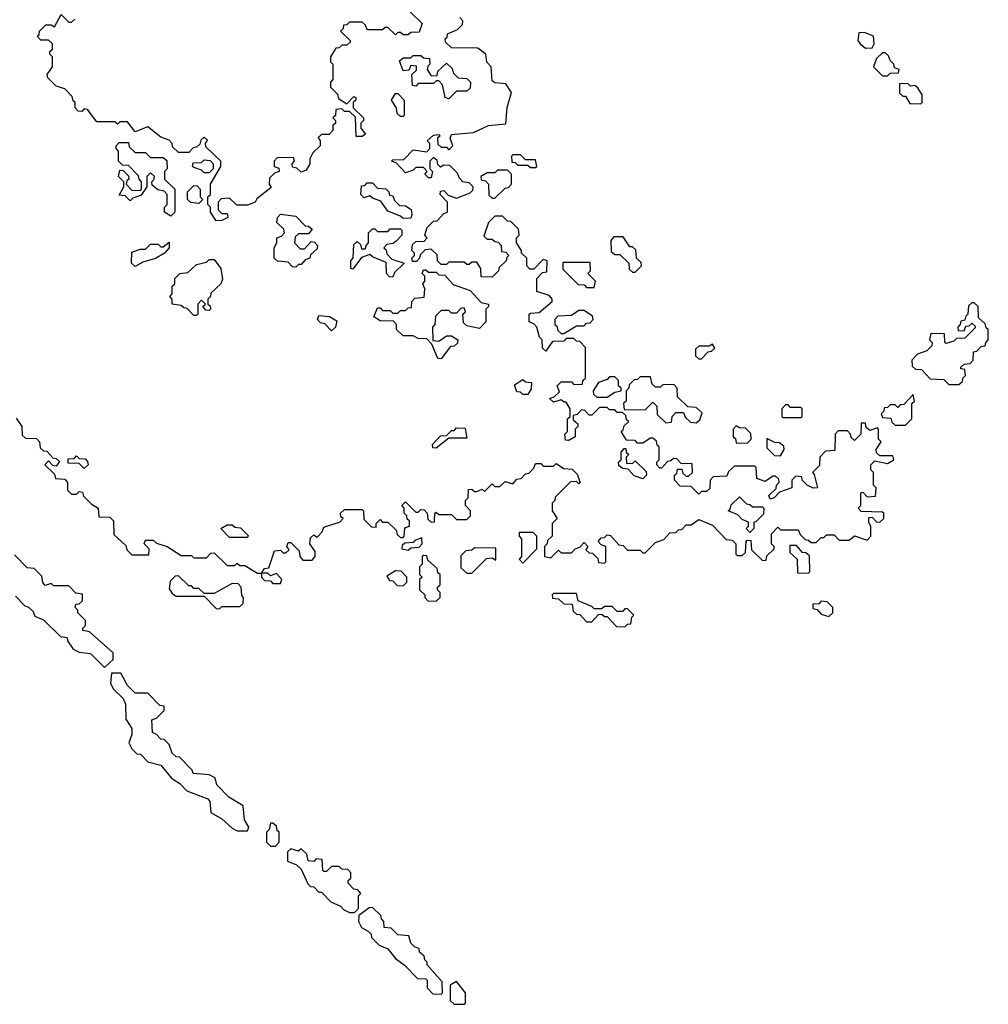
# Model space of a CAD drawing. Extents: x 2776963 to 2884430, y 684484 to 829250.
# Tile 158 of 256: x 2816942 to 2820740, y 778490 to 782350. Entities that reach past the tile are written whole.
import ezdxf

# ---------------------------------------------------------------- set-up
doc = ezdxf.new("R2010")
doc.units = 0

msp = doc.modelspace()

# ---------------------------------------------------------------- linework, layer by layer
at = {"layer": '0CON20XD'}
for points in [[(2818471.7, 782381.7), (2818520, 782335), (2818508.3, 782301.7), (2818475, 782300), (2818465, 782290), (2818445, 782290), (2818435, 782300), (2818425, 782300), (2818415, 782290), (2818385, 782320), (2818375, 782320), (2818365, 782310), (2818305, 782310), (2818298.3, 782328.3), (2818285, 782340), (2818235, 782340), (2818225, 782330), (2818211.7, 782328.3), (2818210, 782315), (2818200, 782305), (2818238.3, 782268.3), (2818238.3, 782261.7), (2818225, 782250), (2818205, 782250), (2818195, 782240), (2818181.7, 782238.3), (2818160, 782205), (2818160, 782185), (2818170, 782175), (2818170, 782115), (2818160, 782105), (2818160, 782085), (2818188.3, 782058.3), (2818191.7, 782041.7), (2818225, 782020), (2818251.7, 782048.3), (2818260, 782045), (2818260, 782035), (2818250, 782025), (2818250, 782005), (2818290, 781965), (2818290, 781955), (2818280, 781945), (2818280, 781925), (2818298.3, 781901.7), (2818285, 781892.5), (2818261.7, 781891.7), (2818258.3, 781968.3), (2818235, 781990), (2818215, 781990), (2818205, 782000), (2818181.7, 781998.3), (2818180, 781975), (2818170, 781965), (2818180, 781955), (2818180, 781945), (2818170, 781935), (2818170, 781915), (2818155, 781900), (2818125, 781900), (2818111.7, 781888.3), (2818120, 781875), (2818120, 781855), (2818091.7, 781828.3), (2818080, 781805), (2818080, 781785), (2818065, 781760), (2818045, 781752.5), (2818028.3, 781768.3), (2818011.7, 781771.7), (2818010, 781785), (2818020, 781795), (2818015, 781810), (2817951.7, 781808.3), (2817940, 781795), (2817940, 781775), (2817958.3, 781768.3), (2817960, 781755), (2817941.7, 781748.3), (2817921.7, 781728.3), (2817920, 781705), (2817928.3, 781691.7), (2817871.7, 781648.3), (2817865, 781634), (2817835, 781622.5), (2817793, 781623), (2817765, 781650), (2817731.7, 781648.3), (2817720, 781635), (2817720, 781605), (2817735, 781590), (2817755, 781590), (2817757.5, 781575), (2817735, 781562.5), (2817711.7, 781561.7), (2817690, 781595), (2817690, 781615), (2817680, 781625), (2817680, 781655), (2817690, 781665), (2817690, 781705), (2817730, 781775), (2817730, 781795), (2817671.7, 781851.7), (2817670, 781865), (2817678.3, 781878.3), (2817665, 781890), (2817651.7, 781878.3), (2817648.3, 781861.7), (2817635, 781850), (2817621.7, 781848.3), (2817605, 781830), (2817565, 781830), (2817541.7, 781851.7), (2817540, 781865), (2817528.3, 781878.3), (2817495, 781890), (2817445, 781930), (2817395, 781910), (2817365, 781950), (2817335, 781950), (2817325, 781940), (2817315, 781950), (2817245, 781950), (2817208.3, 781998.3), (2817195, 782000), (2817185, 781990), (2817171.7, 781991.7), (2817160, 782005), (2817160, 782025), (2817151.7, 782031.7), (2817148.3, 782048.3), (2817118.3, 782078.3), (2817085, 782090), (2817051.7, 782121.7), (2817050, 782135), (2817070, 782165), (2817070, 782205), (2817060, 782215), (2817060, 782225), (2817070, 782235), (2817070, 782255), (2817055, 782270), (2817025, 782270), (2817010, 782285), (2817018.3, 782291.7), (2817020, 782305), (2817045, 782330), (2817065, 782330), (2817078.3, 782321.7), (2817105, 782370), (2817135, 782340), (2817145, 782340), (2817158.3, 782351.7)], [(2819900, 780475), (2819885, 780470), (2819880, 780485), (2819908.3, 780511.7), (2819910, 780525), (2819920, 780535), (2819918.3, 780548.3), (2819905, 780560), (2819895, 780560), (2819865, 780540), (2819831.7, 780551.7), (2819830, 780595), (2819825, 780600), (2819745, 780600), (2819721.7, 780578.3), (2819715, 780560), (2819661.7, 780558.3), (2819650, 780545), (2819648.3, 780511.7), (2819635, 780500), (2819615, 780500), (2819605, 780490), (2819575, 780520), (2819531.7, 780521.7), (2819510, 780545), (2819510, 780565), (2819518.3, 780571.7), (2819521.7, 780588.3), (2819538.3, 780588.3), (2819541.7, 780571.7), (2819555, 780560), (2819565, 780560), (2819580, 780575), (2819578.3, 780608.3), (2819535, 780610), (2819518.3, 780628.3), (2819505, 780630), (2819495, 780620), (2819481.7, 780618.3), (2819458.3, 780591.7), (2819451.7, 780591.7), (2819440, 780605), (2819440, 780615), (2819450, 780625), (2819450, 780675), (2819441.7, 780681.7), (2819438.3, 780698.3), (2819425, 780710), (2819415, 780710), (2819385, 780690), (2819365, 780690), (2819355, 780700), (2819321.7, 780701.7), (2819300, 780735), (2819308.3, 780741.7), (2819311.7, 780758.3), (2819330, 780775), (2819321.7, 780781.7), (2819318.3, 780798.3), (2819305, 780810), (2819285, 780810), (2819275, 780820), (2819255, 780820), (2819245, 780830), (2819215, 780830), (2819185, 780800), (2819175, 780800), (2819158.3, 780818.3), (2819145, 780820), (2819128.3, 780801.7), (2819111.7, 780798.3), (2819111.7, 780781.7), (2819130, 780765), (2819130, 780755), (2819120, 780745), (2819120, 780715), (2819095, 780700), (2819081.7, 780701.7), (2819080, 780725), (2819090, 780735), (2819090, 780785), (2819100, 780795), (2819100, 780825), (2819085, 780850), (2819075, 780850), (2819065, 780860), (2819035, 780850), (2819020, 780865), (2819038.3, 780871.7), (2819058.3, 780891.7), (2819050, 780915), (2819065, 780930), (2819105, 780930), (2819115, 780920), (2819148.3, 780921.7), (2819150, 780935), (2819160, 780945), (2819160, 781065), (2819138.3, 781088.3), (2819125, 781090), (2819115, 781100), (2819085, 781100), (2819075, 781090), (2819031.7, 781088.3), (2819005, 781050), (2818991.7, 781061.7), (2818990, 781095), (2818980, 781105), (2818970, 781145), (2818958.3, 781158.3), (2818940, 781165), (2818940, 781195), (2818945, 781200), (2818978.3, 781201.7), (2819030, 781245), (2819030, 781255), (2819018.3, 781268.3), (2818970, 781285), (2818970, 781335), (2818991.7, 781358.3), (2819008.3, 781361.7), (2819010, 781405), (2818995, 781410), (2818958.3, 781371.7), (2818941.7, 781371.7), (2818930, 781385), (2818930, 781415), (2818910, 781435), (2818910, 781445), (2818890, 781475), (2818890, 781495), (2818900, 781505), (2818898.3, 781528.3), (2818868.3, 781558.3), (2818855, 781560), (2818835, 781580), (2818805, 781580), (2818780, 781555), (2818761.7, 781501.7), (2818775, 781490), (2818795, 781490), (2818805, 781480), (2818818.3, 781478.3), (2818830, 781465), (2818831.7, 781441.7), (2818848.3, 781438.3), (2818860, 781425), (2818851.7, 781418.3), (2818850, 781405), (2818821.7, 781378.3), (2818820, 781365), (2818795, 781340), (2818751.7, 781341.7), (2818750, 781375), (2818735, 781400), (2818715, 781400), (2818705, 781390), (2818695, 781390), (2818685, 781400), (2818625, 781400), (2818615, 781390), (2818595, 781390), (2818580, 781405), (2818578.3, 781428.3), (2818555, 781450), (2818531.7, 781448.3), (2818511.7, 781428.3), (2818510, 781415), (2818498.3, 781401.7), (2818481.7, 781401.7), (2818480, 781415), (2818490, 781425), (2818490, 781435), (2818480, 781445), (2818481.7, 781468.3), (2818495, 781480), (2818528.3, 781481.7), (2818540, 781495), (2818530, 781505), (2818540, 781535), (2818565, 781560), (2818578.3, 781561.7), (2818605, 781590), (2818620, 781595), (2818620, 781635), (2818590, 781665), (2818591.7, 781678.3), (2818605, 781680), (2818621.7, 781661.7), (2818655, 781650), (2818708.3, 781671.7), (2818718.3, 781681.7), (2818720, 781695), (2818705, 781710), (2818680, 781715), (2818665, 781730), (2818658.3, 781748.3), (2818628.3, 781778.3), (2818605, 781780), (2818591.7, 781771.7), (2818581.7, 781781.7), (2818578.3, 781798.3), (2818565, 781810), (2818550, 781795), (2818550, 781765), (2818560, 781755), (2818555, 781730), (2818545, 781730), (2818530, 781745), (2818540, 781755), (2818525, 781770), (2818495, 781770), (2818485, 781760), (2818455, 781750), (2818418.3, 781788.3), (2818400, 781795), (2818405, 781800), (2818448.3, 781801.7), (2818485, 781840), (2818538.3, 781831.7), (2818550, 781845), (2818550, 781865), (2818540, 781875), (2818565, 781897.5), (2818585, 781900), (2818590, 781895), (2818580, 781885), (2818581.7, 781861.7), (2818595, 781850), (2818615, 781850), (2818625, 781840), (2818640, 781855), (2818630, 781885), (2818635, 781900), (2818721.7, 781908.3), (2818780, 781935), (2818848.3, 781941.7), (2818853.6, 782006.4), (2818870, 782065), (2818848.3, 782098.3), (2818805, 782102.5), (2818795, 782110), (2818790, 782165), (2818773, 782183), (2818770, 782215), (2818738.3, 782238.3), (2818635, 782240), (2818611.7, 782261.7), (2818610, 782275), (2818618.3, 782281.7), (2818620, 782295), (2818658.3, 782311.7), (2818678.3, 782331.7), (2818680, 782345), (2818668.3, 782358.3)], [(2820258.3, 782238.3), (2820285, 782240), (2820292.5, 782255), (2820290, 782285), (2820255, 782300), (2820231.7, 782298.3), (2820228.3, 782268.3), (2820237.5, 782255), (2820258.3, 782238.3)], [(2818625, 782040), (2818610, 782045), (2818600, 782095), (2818585, 782110), (2818575, 782110), (2818565, 782100), (2818505, 782100), (2818495, 782090), (2818481.7, 782091.7), (2818480, 782135), (2818498.3, 782151.7), (2818498.3, 782168.3), (2818475, 782170), (2818468.3, 782151.7), (2818445, 782150), (2818431.7, 782188.3), (2818445, 782200), (2818475, 782200), (2818485, 782210), (2818515, 782210), (2818525, 782200), (2818548.3, 782198.3), (2818550, 782175), (2818541.7, 782168.3), (2818540, 782155), (2818555, 782130), (2818578.3, 782131.7), (2818581.7, 782148.3), (2818615, 782180), (2818638.3, 782158.3), (2818641.7, 782141.7), (2818661.7, 782121.7), (2818695, 782120), (2818710, 782105), (2818708.3, 782081.7), (2818695, 782070), (2818655, 782070), (2818625, 782040)], [(2820345, 782130), (2820355, 782140), (2820388.3, 782141.7), (2820390, 782155), (2820371.7, 782161.7), (2820370, 782175), (2820355, 782190), (2820348.3, 782208.3), (2820335, 782220), (2820325, 782220), (2820301.7, 782198.3), (2820290, 782165), (2820325, 782130), (2820345, 782130)], [(2820475, 782020), (2820480, 782025), (2820480, 782055), (2820463, 782083), (2820451.7, 782091.7), (2820435, 782090), (2820425, 782100), (2820391.7, 782098.3), (2820391.7, 782061.7), (2820405, 782050), (2820415, 782050), (2820431.7, 782021.7), (2820475, 782020)], [(2818445, 781970), (2818435, 781970), (2818421.7, 781981.7), (2818420, 782005), (2818400, 782035), (2818415, 782060), (2818425, 782060), (2818450, 782035), (2818450, 781975), (2818445, 781970)], [(2817535, 781580), (2817510, 781595), (2817510, 781615), (2817520, 781625), (2817520, 781665), (2817508.3, 781678.3), (2817483, 781683), (2817461.7, 781701.7), (2817460, 781715), (2817468.3, 781721.7), (2817470, 781735), (2817455, 781750), (2817440, 781735), (2817440, 781695), (2817418.3, 781661.7), (2817385, 781650), (2817375, 781640), (2817355, 781660), (2817331.7, 781661.7), (2817350, 781695), (2817350, 781715), (2817330, 781735), (2817335, 781760), (2817348.3, 781758.3), (2817368.3, 781738.3), (2817370, 781725), (2817361.7, 781718.3), (2817360, 781705), (2817381.7, 781681.7), (2817415, 781680), (2817420, 781685), (2817420, 781715), (2817410, 781725), (2817408.3, 781738.3), (2817368.3, 781778.3), (2817345, 781780), (2817330, 781795), (2817330, 781835), (2817320, 781845), (2817320, 781855), (2817331.7, 781868.3), (2817368.3, 781868.3), (2817371.7, 781851.7), (2817395, 781830), (2817435, 781830), (2817455, 781810), (2817505, 781810), (2817518.3, 781798.3), (2817520, 781765), (2817510, 781755), (2817510, 781725), (2817550, 781685), (2817550, 781595), (2817535, 781580)], [(2818965, 781770), (2818970, 781775), (2818965, 781800), (2818925, 781800), (2818905, 781820), (2818875, 781820), (2818870, 781815), (2818871.7, 781791.7), (2818885, 781790), (2818895, 781780), (2818935, 781780), (2818945, 781770), (2818965, 781770)], [(2817685, 781750), (2817665, 781750), (2817655, 781760), (2817625, 781770), (2817620, 781775), (2817621.7, 781788.3), (2817655, 781790), (2817665, 781800), (2817688.3, 781798.3), (2817700, 781785), (2817700, 781765), (2817685, 781750)], [(2818805, 781650), (2818845, 781690), (2818858.3, 781691.7), (2818870, 781705), (2818870, 781745), (2818855, 781760), (2818815, 781760), (2818805, 781750), (2818775, 781750), (2818750, 781735), (2818751.7, 781721.7), (2818768.3, 781718.3), (2818780, 781705), (2818781.7, 781661.7), (2818795, 781650), (2818805, 781650)], [(2817645, 781630), (2817613, 781633), (2817600, 781645), (2817600, 781675), (2817625, 781700), (2817638.3, 781698.3), (2817650, 781685), (2817650, 781655), (2817660, 781645), (2817645, 781630)], [(2818445, 781570), (2818435, 781580), (2818385, 781600), (2818358.3, 781638.3), (2818325, 781650), (2818315, 781660), (2818291.7, 781651.7), (2818280, 781665), (2818281.7, 781698.3), (2818295, 781700), (2818305, 781710), (2818325, 781710), (2818345, 781690), (2818377, 781687), (2818390, 781675), (2818391.7, 781661.7), (2818405, 781660), (2818411.7, 781641.7), (2818431.7, 781621.7), (2818455, 781620), (2818476.4, 781606.4), (2818480, 781585), (2818475, 781572.5), (2818445, 781570)], [(2818025, 781380), (2818011.7, 781381.7), (2817995, 781400), (2817953, 781403), (2817940, 781415), (2817940, 781455), (2817950, 781475), (2817950, 781495), (2817968.3, 781501.7), (2817980, 781515), (2817978.3, 781528.3), (2817950, 781555), (2817952.5, 781575), (2817965, 781587.5), (2818025, 781580), (2818061.7, 781541.7), (2818075, 781540), (2818088.3, 781528.3), (2818075, 781510), (2818035, 781510), (2818021.7, 781498.3), (2818020, 781475), (2818041.7, 781451.7), (2818058.3, 781451.7), (2818085, 781480), (2818098.3, 781478.3), (2818110, 781465), (2818108.3, 781451.7), (2818081.7, 781428.3), (2818080, 781415), (2818061.7, 781408.3), (2818045, 781390), (2818035, 781390), (2818025, 781380)], [(2818405, 781340), (2818391.7, 781341.7), (2818380, 781355), (2818378.3, 781398.3), (2818325, 781420), (2818315, 781430), (2818281.7, 781418.3), (2818248.3, 781371.7), (2818240, 781375), (2818240, 781405), (2818250, 781415), (2818251.7, 781468.3), (2818265, 781480), (2818278.3, 781468.3), (2818281.7, 781451.7), (2818298.3, 781451.7), (2818300, 781465), (2818310, 781475), (2818310, 781515), (2818325, 781530), (2818335, 781530), (2818345, 781520), (2818385, 781520), (2818395, 781530), (2818435, 781530), (2818440, 781525), (2818440, 781505), (2818418.3, 781481.7), (2818407, 781473), (2818381.7, 781468.3), (2818370, 781455), (2818378.3, 781448.3), (2818381.7, 781431.7), (2818401.7, 781411.7), (2818450, 781395), (2818411.7, 781358.3), (2818405, 781340)], [(2819355, 781360), (2819380, 781385), (2819378.3, 781398.3), (2819360, 781415), (2819358.3, 781448.3), (2819345, 781460), (2819335, 781460), (2819308.3, 781498.3), (2819271.7, 781498.3), (2819260, 781485), (2819261.7, 781441.7), (2819275, 781430), (2819295, 781430), (2819330, 781395), (2819331.7, 781371.7), (2819345, 781360), (2819355, 781360)], [(2817395, 781382.5), (2817380, 781395), (2817381.7, 781438.3), (2817415, 781450), (2817435, 781450), (2817455, 781470), (2817485, 781470), (2817495, 781460), (2817505, 781460), (2817528.3, 781478.3), (2817527.5, 781455), (2817510, 781435), (2817475, 781413.3), (2817425, 781400), (2817395, 781382.5)], [(2817635, 781190), (2817625, 781190), (2817598.3, 781218.3), (2817585, 781220), (2817575, 781230), (2817540, 781235), (2817540, 781255), (2817530, 781265), (2817540, 781275), (2817540, 781305), (2817550, 781315), (2817550, 781335), (2817570, 781355), (2817601.7, 781358.3), (2817635, 781390), (2817675, 781400), (2817685, 781410), (2817705, 781410), (2817730, 781375), (2817737, 781333), (2817730, 781315), (2817691.7, 781278.3), (2817690, 781265), (2817680, 781255), (2817680, 781235), (2817688.3, 781228.3), (2817690, 781215), (2817685, 781210), (2817671.7, 781211.7), (2817660, 781225), (2817670, 781235), (2817655, 781250), (2817640, 781235), (2817640, 781195), (2817635, 781190)], [(2819195, 781300), (2819200, 781325), (2819170, 781355), (2819180, 781365), (2819178.3, 781398.3), (2819071.7, 781398.3), (2819071.7, 781371.7), (2819131.7, 781311.7), (2819155, 781310), (2819165, 781300), (2819195, 781300)], [(2818595, 781020), (2818581.7, 781021.7), (2818558.3, 781078.3), (2818538.3, 781098.3), (2818505, 781100), (2818485, 781110), (2818445, 781110), (2818420, 781135), (2818420, 781155), (2818408.3, 781168.3), (2818355, 781170), (2818330, 781185), (2818345, 781220), (2818355, 781220), (2818365, 781210), (2818395, 781210), (2818405, 781200), (2818425, 781200), (2818435, 781210), (2818455, 781210), (2818465, 781220), (2818478.3, 781221.7), (2818480, 781245), (2818491.7, 781258.3), (2818528.3, 781261.7), (2818530, 781295), (2818522.5, 781315), (2818530, 781325), (2818530, 781345), (2818520, 781355), (2818525, 781370), (2818535, 781370), (2818545, 781360), (2818575, 781360), (2818585, 781350), (2818608.3, 781348.3), (2818641.7, 781311.7), (2818708.3, 781288.3), (2818751.7, 781241.7), (2818780, 781235), (2818780, 781225), (2818770, 781215), (2818770, 781165), (2818745, 781140), (2818695, 781150), (2818681.7, 781161.7), (2818680, 781195), (2818690, 781205), (2818685, 781220), (2818671.7, 781218.3), (2818655, 781200), (2818635, 781200), (2818625, 781210), (2818595, 781210), (2818571.7, 781188.3), (2818570, 781155), (2818560, 781145), (2818561.7, 781091.7), (2818585, 781090), (2818615, 781110), (2818635, 781110), (2818660, 781095), (2818658.3, 781081.7), (2818645, 781070), (2818631.7, 781068.3), (2818595, 781020)], [(2820625, 780920), (2820638.3, 780931.7), (2820640, 780945), (2820650, 780955), (2820648.3, 780978.3), (2820631.7, 780981.7), (2820631.7, 780988.3), (2820645, 781000), (2820668.3, 781001.7), (2820680, 781015), (2820681.7, 781048.3), (2820695, 781050), (2820711.7, 781068.3), (2820728.3, 781071.7), (2820730, 781085), (2820740, 781095), (2820740, 781135), (2820731.7, 781141.7), (2820728.3, 781158.3), (2820701.7, 781181.7), (2820700, 781225), (2820685, 781240), (2820675, 781240), (2820661.7, 781228.3), (2820660, 781195), (2820651.7, 781188.3), (2820648.3, 781171.7), (2820631.7, 781168.3), (2820630, 781155), (2820620, 781145), (2820621.7, 781131.7), (2820645, 781130), (2820651.7, 781148.3), (2820665, 781150), (2820675, 781160), (2820688.3, 781148.3), (2820688.3, 781141.7), (2820648.3, 781101.7), (2820615, 781100), (2820605, 781090), (2820575, 781080), (2820570, 781085), (2820568.3, 781118.3), (2820515, 781120), (2820510, 781095), (2820520, 781085), (2820518.3, 781071.7), (2820498.3, 781051.7), (2820461.7, 781038.3), (2820440, 781015), (2820441.7, 780991.7), (2820455, 780980), (2820478.3, 780978.3), (2820511.7, 780941.7), (2820565, 780940), (2820585, 780920), (2820625, 780920)], [(2818165, 781130), (2818138.3, 781158.3), (2818121.7, 781161.7), (2818110, 781175), (2818115, 781190), (2818157, 781187), (2818185, 781170), (2818180, 781145), (2818165, 781130)], [(2819075, 781120), (2819125, 781150), (2819155, 781150), (2819165, 781160), (2819178.3, 781161.7), (2819190, 781175), (2819188.3, 781188.3), (2819155, 781210), (2819135, 781210), (2819105, 781190), (2819051.7, 781188.3), (2819040, 781175), (2819040, 781155), (2819048.3, 781148.3), (2819051.7, 781131.7), (2819065, 781120), (2819075, 781120)], [(2819615, 781020), (2819641.7, 781048.3), (2819655, 781050), (2819668.3, 781061.7), (2819658.3, 781078.3), (2819645, 781070), (2819605, 781070), (2819591.7, 781058.3), (2819591.7, 781031.7), (2819605, 781020), (2819615, 781020)], [(2818935, 780880), (2818915, 780880), (2818905, 780890), (2818891.7, 780891.7), (2818881.7, 780918.3), (2818915, 780940), (2818925, 780930), (2818948.3, 780928.3), (2818947, 780903), (2818935, 780880)], [(2819245, 780870), (2819275, 780890), (2819300, 780895), (2819300, 780905), (2819290, 780915), (2819290, 780935), (2819275, 780950), (2819255, 780950), (2819245, 780940), (2819211.7, 780928.3), (2819190, 780895), (2819191.7, 780881.7), (2819205, 780870), (2819245, 780870)], [(2819595, 780770), (2819608.3, 780781.7), (2819618.3, 780808.3), (2819595, 780830), (2819561.7, 780831.7), (2819521.7, 780871.7), (2819520, 780905), (2819508.3, 780918.3), (2819465, 780920), (2819455, 780910), (2819435, 780910), (2819421.7, 780921.7), (2819415, 780950), (2819375, 780950), (2819365, 780940), (2819351.7, 780938.3), (2819331.7, 780918.3), (2819330, 780905), (2819320, 780895), (2819320, 780855), (2819310, 780845), (2819311.7, 780821.7), (2819395, 780820), (2819425, 780850), (2819440, 780835), (2819441.7, 780801.7), (2819475, 780770), (2819498.3, 780771.7), (2819500, 780795), (2819515, 780810), (2819545, 780810), (2819551.7, 780791.7), (2819571.7, 780771.7), (2819595, 780770)], [(2820415, 780760), (2820440, 780785), (2820440, 780845), (2820450, 780855), (2820445, 780880), (2820408.3, 780841.7), (2820395, 780840), (2820385, 780830), (2820375, 780840), (2820355, 780840), (2820345, 780830), (2820331.7, 780828.3), (2820330, 780815), (2820320, 780805), (2820325, 780790), (2820358.3, 780788.3), (2820361.7, 780771.7), (2820375, 780760), (2820415, 780760)], [(2820005, 780790), (2820010, 780795), (2820010, 780825), (2820005, 780830), (2819965, 780830), (2819955, 780840), (2819945, 780840), (2819930, 780825), (2819930, 780795), (2819935, 780790), (2820005, 780790)], [(2816928.3, 780788.3), (2816950, 780755), (2816951.7, 780721.7), (2816965, 780710), (2817008.3, 780708.3), (2817020, 780695), (2817021.7, 780671.7), (2817035, 780660), (2817048.3, 780658.3), (2817071.7, 780631.7), (2817085, 780630), (2817098.3, 780618.3), (2817085, 780600), (2817071.7, 780601.7), (2817055, 780620), (2817040, 780605), (2817078.3, 780568.3), (2817081.7, 780551.7), (2817118.3, 780548.3), (2817130, 780535), (2817130, 780505), (2817145, 780490), (2817165, 780490), (2817175, 780500), (2817188.3, 780498.3), (2817191.7, 780481.7), (2817221.7, 780451.7), (2817250, 780435), (2817251.7, 780401.7), (2817295, 780400), (2817310, 780385), (2817311.7, 780331.7), (2817358.3, 780288.3), (2817361.7, 780271.7), (2817381.7, 780251.7), (2817448.3, 780251.7), (2817450, 780275), (2817430, 780295), (2817435, 780310), (2817465, 780310), (2817478.3, 780298.3), (2817520, 780285), (2817575, 780250), (2817615, 780250), (2817625, 780240), (2817675, 780240), (2817691.7, 780258.3), (2817705, 780260), (2817755, 780210), (2817785, 780210), (2817795, 780220), (2817805, 780210), (2817825, 780210), (2817875, 780180), (2817890, 780180), (2817901.7, 780198.3), (2817918.3, 780201.7), (2817941.7, 780268.3), (2817965, 780270), (2817975, 780260), (2817985, 780260), (2817998.3, 780271.7), (2817990, 780285), (2817995, 780300), (2818005, 780300), (2818038.3, 780268.3), (2818040, 780245), (2818051.7, 780231.7), (2818088.3, 780231.7), (2818100, 780245), (2818100, 780265), (2818080, 780295), (2818081.7, 780318.3), (2818095, 780330), (2818108.3, 780321.7), (2818128.3, 780341.7), (2818135, 780360), (2818198.3, 780381.7), (2818210, 780395), (2818201.7, 780401.7), (2818200, 780415), (2818215, 780430), (2818285, 780430), (2818290, 780425), (2818291.7, 780391.7), (2818321.7, 780361.7), (2818340, 780360), (2818340, 780375), (2818355, 780390), (2818365, 780380), (2818385, 780380), (2818418.3, 780348.3), (2818421.7, 780331.7), (2818435, 780320), (2818445, 780320), (2818450, 780325), (2818451.7, 780358.3), (2818470, 780365), (2818470, 780385), (2818461.7, 780391.7), (2818460, 780405), (2818450, 780415), (2818450, 780435), (2818440, 780445), (2818455, 780460), (2818495, 780420), (2818505, 780420), (2818515, 780430), (2818528.3, 780428.3), (2818540, 780415), (2818541.7, 780391.7), (2818555, 780380), (2818568.3, 780381.7), (2818570, 780415), (2818575, 780420), (2818585, 780410), (2818635, 780410), (2818655, 780390), (2818695, 780390), (2818710, 780405), (2818710, 780425), (2818690, 780445), (2818690, 780465), (2818700, 780475), (2818701.7, 780508.3), (2818715, 780510), (2818725, 780500), (2818735, 780500), (2818755, 780510), (2818765, 780500), (2818795, 780530), (2818805, 780520), (2818825, 780520), (2818845, 780540), (2818875, 780530), (2818891.7, 780548.3), (2818908.3, 780551.7), (2818925, 780570), (2818938.3, 780571.7), (2818958.3, 780591.7), (2818965, 780610), (2818985, 780610), (2818995, 780600), (2819035, 780600), (2819045, 780610), (2819075, 780590), (2819108.3, 780588.3), (2819128.3, 780568.3), (2819140, 780535), (2819135, 780530), (2819125, 780540), (2819101.7, 780538.3), (2819041.7, 780478.3), (2819040, 780465), (2819030, 780455), (2819030, 780425), (2819050, 780395), (2819030, 780375), (2819030, 780325), (2819011.7, 780308.3), (2819010, 780295), (2819000, 780285), (2819000, 780245), (2819025, 780240), (2819055, 780270), (2819065, 780260), (2819105, 780260), (2819120, 780275), (2819138.3, 780281.7), (2819155, 780300), (2819170, 780285), (2819161.7, 780271.7), (2819175, 780260), (2819188.3, 780258.3), (2819208.3, 780238.3), (2819211.7, 780221.7), (2819235, 780220), (2819240, 780225), (2819240, 780285), (2819221.7, 780291.7), (2819210, 780305), (2819221.7, 780318.3), (2819235, 780320), (2819245, 780330), (2819258.3, 780328.3), (2819291.7, 780291.7), (2819308.3, 780288.3), (2819325, 780270), (2819375, 780270), (2819385, 780260), (2819395, 780260), (2819435, 780300), (2819468.3, 780311.7), (2819491.7, 780338.3), (2819515, 780340), (2819525, 780350), (2819538.3, 780351.7), (2819555, 780370), (2819575, 780370), (2819605, 780390), (2819658.3, 780368.3), (2819711.7, 780311.7), (2819735, 780310), (2819750, 780295), (2819750, 780255), (2819755, 780250), (2819775, 780250), (2819788.3, 780261.7), (2819790, 780305), (2819795, 780310), (2819808.3, 780308.3), (2819811.7, 780271.7), (2819855, 780230), (2819868.3, 780231.7), (2819871.7, 780248.3), (2819900, 780275), (2819900, 780285), (2819890, 780295), (2819890, 780335), (2819915, 780360), (2819925, 780350), (2819995, 780350), (2820001.7, 780331.7), (2820021.7, 780311.7), (2820035, 780310), (2820045, 780300), (2820065, 780300), (2820085, 780320), (2820095, 780320), (2820105, 780330), (2820135, 780330), (2820155, 780310), (2820195, 780310), (2820215, 780326.7), (2820265, 780310), (2820280, 780325), (2820280, 780365), (2820271.7, 780378.3), (2820271.7, 780398.3), (2820285, 780400), (2820301.7, 780381.7), (2820315, 780380), (2820330, 780395), (2820330, 780415), (2820325, 780420), (2820241.7, 780421.7), (2820230, 780435), (2820240, 780445), (2820240, 780495), (2820248.3, 780498.3), (2820265, 780480), (2820298.3, 780481.7), (2820300, 780515), (2820290, 780525), (2820290, 780575), (2820280, 780585), (2820280, 780605), (2820295, 780620), (2820345, 780610), (2820370, 780625), (2820365, 780640), (2820315, 780640), (2820301.7, 780651.7), (2820300, 780665), (2820320, 780695), (2820310, 780705), (2820310, 780745), (2820305, 780750), (2820275, 780740), (2820261.7, 780751.7), (2820258.3, 780768.3), (2820241.7, 780768.3), (2820240, 780725), (2820215, 780700), (2820201.7, 780711.7), (2820200, 780725), (2820188.3, 780738.3), (2820151.7, 780738.3), (2820140, 780725), (2820138.3, 780661.7), (2820101.7, 780658.3), (2820080, 780635), (2820078.3, 780601.7), (2820050, 780575), (2820057.5, 780567.5), (2820070, 780515), (2820053, 780513), (2820030, 780525), (2820010, 780545), (2820008.3, 780558.3), (2819985, 780560), (2819970, 780545), (2819970, 780515), (2819921.7, 780498.3), (2819900, 780475)], [(2818575, 780670), (2818561.7, 780671.7), (2818560, 780685), (2818591.7, 780718.3), (2818615, 780720), (2818635, 780740), (2818645, 780740), (2818655, 780750), (2818688.3, 780748.3), (2818695, 780710), (2818625, 780710), (2818575, 780670)], [(2819795, 780690), (2819810, 780705), (2819808.3, 780728.3), (2819788.3, 780748.3), (2819765, 780750), (2819751.7, 780758.3), (2819740, 780745), (2819740, 780715), (2819748.3, 780708.3), (2819751.7, 780691.7), (2819795, 780690)], [(2819925, 780640), (2819940, 780665), (2819938.3, 780678.3), (2819921.7, 780691.7), (2819903, 780693), (2819871.7, 780708.3), (2819871.7, 780671.7), (2819901.7, 780641.7), (2819925, 780640)], [(2819385, 780550), (2819351.7, 780561.7), (2819328.3, 780588.3), (2819305, 780590), (2819291.7, 780601.7), (2819290, 780615), (2819300, 780625), (2819300, 780655), (2819311.7, 780668.3), (2819318.3, 780668.3), (2819320, 780655), (2819330, 780645), (2819320, 780635), (2819321.7, 780611.7), (2819345, 780610), (2819355, 780620), (2819398.3, 780578.3), (2819400, 780565), (2819385, 780550)], [(2817195, 780590), (2817175, 780610), (2817131.7, 780611.7), (2817131.7, 780628.3), (2817155, 780630), (2817165, 780640), (2817175, 780630), (2817198.3, 780628.3), (2817208.3, 780618.3), (2817210, 780605), (2817195, 780590)], [(2819805, 780340), (2819790, 780355), (2819800, 780365), (2819800, 780380), (2819775, 780390), (2819758.3, 780408.3), (2819720, 780425), (2819728.3, 780431.7), (2819731.7, 780448.3), (2819765, 780480), (2819791.7, 780451.7), (2819805, 780450), (2819815, 780440), (2819855, 780440), (2819860, 780435), (2819858.3, 780411.7), (2819828.3, 780381.7), (2819820, 780380), (2819820, 780355), (2819805, 780340)], [(2817835, 780320), (2817765, 780320), (2817730, 780355), (2817755, 780370), (2817775, 780370), (2817785, 780360), (2817808.3, 780358.3), (2817838.3, 780328.3), (2817835, 780320)], [(2818915, 780220), (2818970, 780275), (2818970, 780325), (2818955, 780340), (2818900, 780340), (2818900, 780325), (2818910, 780315), (2818910, 780245), (2818900, 780235), (2818915, 780220)], [(2818465, 780270), (2818475, 780280), (2818508.3, 780281.7), (2818520, 780295), (2818518.3, 780318.3), (2818491.7, 780308.3), (2818485, 780300), (2818451.7, 780298.3), (2818441.7, 780288.3), (2818440, 780275), (2818465, 780270)], [(2818715, 780180), (2818771.7, 780238.3), (2818795, 780240), (2818808.3, 780231.7), (2818808.3, 780278.3), (2818725, 780280), (2818715, 780270), (2818691.7, 780268.3), (2818671.7, 780248.3), (2818671.7, 780201.7), (2818695, 780180), (2818715, 780180)], [(2820035, 780180), (2820040, 780185), (2820038.3, 780248.3), (2820025, 780260), (2820011.7, 780261.7), (2819988.3, 780288.3), (2819961.7, 780288.3), (2819961.7, 780261.7), (2819990, 780235), (2819991.7, 780181.7), (2820035, 780180)], [(2816925, 780090), (2816961.7, 780051.7), (2816977, 780047), (2816995, 780030), (2817001.7, 780011.7), (2817035, 779997.5), (2817101.7, 779931.7), (2817128.3, 779928.3), (2817130, 779915), (2817151.7, 779881.7), (2817175, 779870), (2817220, 779865), (2817275, 779810), (2817308.3, 779841.7), (2817308.3, 779868.3), (2817215, 779950), (2817190, 779955), (2817190, 779965), (2817200, 779975), (2817200, 779995), (2817170, 780025), (2817170, 780035), (2817160, 780045), (2817161.7, 780058.3), (2817175, 780060), (2817188.3, 780071.7), (2817188.3, 780098.3), (2817161.7, 780101.7), (2817135, 780130), (2817075, 780130), (2817065, 780140), (2817041.7, 780131.7), (2817033, 780143), (2817028.3, 780168.3), (2816998.3, 780198.3), (2816971.7, 780201.7), (2816921.7, 780251.7)], [(2818575, 780070), (2818590, 780085), (2818590, 780105), (2818580, 780115), (2818580, 780125), (2818590, 780135), (2818590, 780175), (2818581.7, 780181.7), (2818578.3, 780198.3), (2818541.7, 780231.7), (2818538.3, 780248.3), (2818525, 780250), (2818520, 780245), (2818520, 780215), (2818510, 780205), (2818510, 780175), (2818520, 780165), (2818510, 780155), (2818510, 780115), (2818530, 780095), (2818530, 780085), (2818541.7, 780071.7), (2818575, 780070)], [(2818445, 780130), (2818460, 780145), (2818460, 780165), (2818438.3, 780188.3), (2818415, 780190), (2818381.7, 780168.3), (2818391.7, 780151.7), (2818405, 780150), (2818421.7, 780131.7), (2818445, 780130)], [(2817725, 780040), (2817735, 780050), (2817805, 780050), (2817818.3, 780061.7), (2817820, 780085), (2817813, 780093), (2817810, 780125), (2817798.3, 780138.3), (2817775, 780140), (2817705, 780100), (2817665, 780100), (2817645, 780120), (2817625, 780120), (2817615, 780130), (2817605, 780130), (2817565, 780170), (2817551.7, 780168.3), (2817531.7, 780148.3), (2817528.3, 780118.3), (2817540, 780100), (2817555, 780090), (2817665, 780090), (2817711.7, 780041.7), (2817725, 780040)], [(2817965, 780140), (2817970, 780155), (2817948.3, 780178.3), (2817925, 780170), (2817915, 780180), (2817890, 780180), (2817890, 780165), (2817901.7, 780151.7), (2817925, 780150), (2817935, 780140), (2817965, 780140)], [(2819315, 779970), (2819325, 779980), (2819338.3, 779981.7), (2819342.5, 780007.5), (2819350, 780015), (2819325, 780040), (2819315, 780040), (2819305, 780030), (2819285, 780030), (2819265, 780050), (2819235, 780050), (2819225, 780040), (2819195, 780040), (2819185, 780050), (2819131.7, 780071.7), (2819125, 780100), (2819035, 780100), (2819030, 780095), (2819031.7, 780081.7), (2819055, 780080), (2819075, 780060), (2819108.3, 780058.3), (2819111.7, 780031.7), (2819125, 780020), (2819138.3, 780018.3), (2819165, 779990), (2819185, 779990), (2819211.7, 780018.3), (2819225, 780020), (2819235, 780010), (2819245, 780010), (2819281.7, 779971.7), (2819315, 779970)], [(2820115, 780010), (2820130, 780025), (2820130, 780045), (2820108.3, 780068.3), (2820085, 780070), (2820075, 780060), (2820051.7, 780058.3), (2820051.7, 780041.7), (2820068.3, 780038.3), (2820085, 780020), (2820115, 780010)], [(2817835, 779170), (2817840, 779185), (2817823, 779213), (2817818.3, 779268.3), (2817761.7, 779301.7), (2817715, 779350), (2817708.3, 779378.3), (2817685, 779390), (2817622.5, 779395), (2817618.3, 779408.3), (2817568.3, 779458.3), (2817555, 779460), (2817540, 779475), (2817528.3, 779508.3), (2817508.3, 779528.3), (2817495, 779530), (2817478.3, 779548.3), (2817462.5, 779555), (2817460, 779605), (2817478.3, 779611.7), (2817508.3, 779641.7), (2817508.3, 779658.3), (2817491.7, 779661.7), (2817445, 779710), (2817395, 779710), (2817365, 779740), (2817338.3, 779788.3), (2817301.7, 779788.3), (2817298.3, 779748.3), (2817310, 779725), (2817348.3, 779688.3), (2817357, 779667), (2817358.3, 779608.3), (2817381.7, 779571.7), (2817381.7, 779548.3), (2817370, 779515), (2817381.7, 779491.7), (2817401.7, 779471.7), (2817415, 779470), (2817445, 779440), (2817495, 779427.5), (2817536.7, 779376.7), (2817570, 779355), (2817596.7, 779326.7), (2817680, 779295), (2817687.5, 779285), (2817691.7, 779241.7), (2817735, 779217.5), (2817775, 779180), (2817795, 779170), (2817835, 779170)], [(2817945, 779110), (2817960, 779125), (2817960, 779165), (2817951.7, 779171.7), (2817948.3, 779188.3), (2817935, 779200), (2817925, 779200), (2817920, 779175), (2817910, 779165), (2817910, 779125), (2817925, 779110), (2817945, 779110)], [(2818255, 778850), (2818270, 778865), (2818270, 778915), (2818280, 778925), (2818268.3, 778938.3), (2818251.7, 778941.7), (2818230, 778965), (2818230, 778975), (2818240, 778985), (2818240, 779005), (2818228.3, 779018.3), (2818205, 779020), (2818195, 779030), (2818165, 779030), (2818145, 779010), (2818135, 779010), (2818130, 779015), (2818128.3, 779058.3), (2818105, 779060), (2818095, 779050), (2818073, 779053), (2818068.3, 779078.3), (2818045, 779100), (2818035, 779090), (2818005, 779100), (2817991.7, 779088.3), (2817991.7, 779051.7), (2818027, 779037), (2818045, 779020), (2818071.7, 778961.7), (2818081.7, 778951.7), (2818095, 778950), (2818115, 778930), (2818125, 778930), (2818161.7, 778891.7), (2818200, 778875), (2818211.7, 778861.7), (2818235, 778850), (2818255, 778850)], [(2818595, 778530), (2818600, 778535), (2818598.3, 778578.3), (2818540, 778645), (2818540, 778655), (2818530, 778665), (2818528.3, 778678.3), (2818510, 778695), (2818508.3, 778708.3), (2818490, 778715), (2818475, 778730), (2818468.3, 778758.3), (2818425, 778762.5), (2818398.3, 778788.3), (2818371.7, 778791.7), (2818370, 778815), (2818360, 778825), (2818358.3, 778838.3), (2818325, 778870), (2818311.7, 778868.3), (2818271.7, 778838.3), (2818270, 778815), (2818281.7, 778791.7), (2818310, 778775), (2818320, 778765), (2818321.7, 778751.7), (2818351.7, 778721.7), (2818385, 778707.5), (2818415, 778670), (2818450, 778645), (2818501.7, 778591.7), (2818535, 778590), (2818540, 778585), (2818540, 778555), (2818561.7, 778531.7), (2818595, 778530)], [(2818685, 778490), (2818690, 778495), (2818690, 778535), (2818655, 778580), (2818630, 778565), (2818630, 778505), (2818645, 778490), (2818685, 778490)]]:
    msp.add_lwpolyline(points, dxfattribs=at)

doc.saveas('drawing.dxf')
